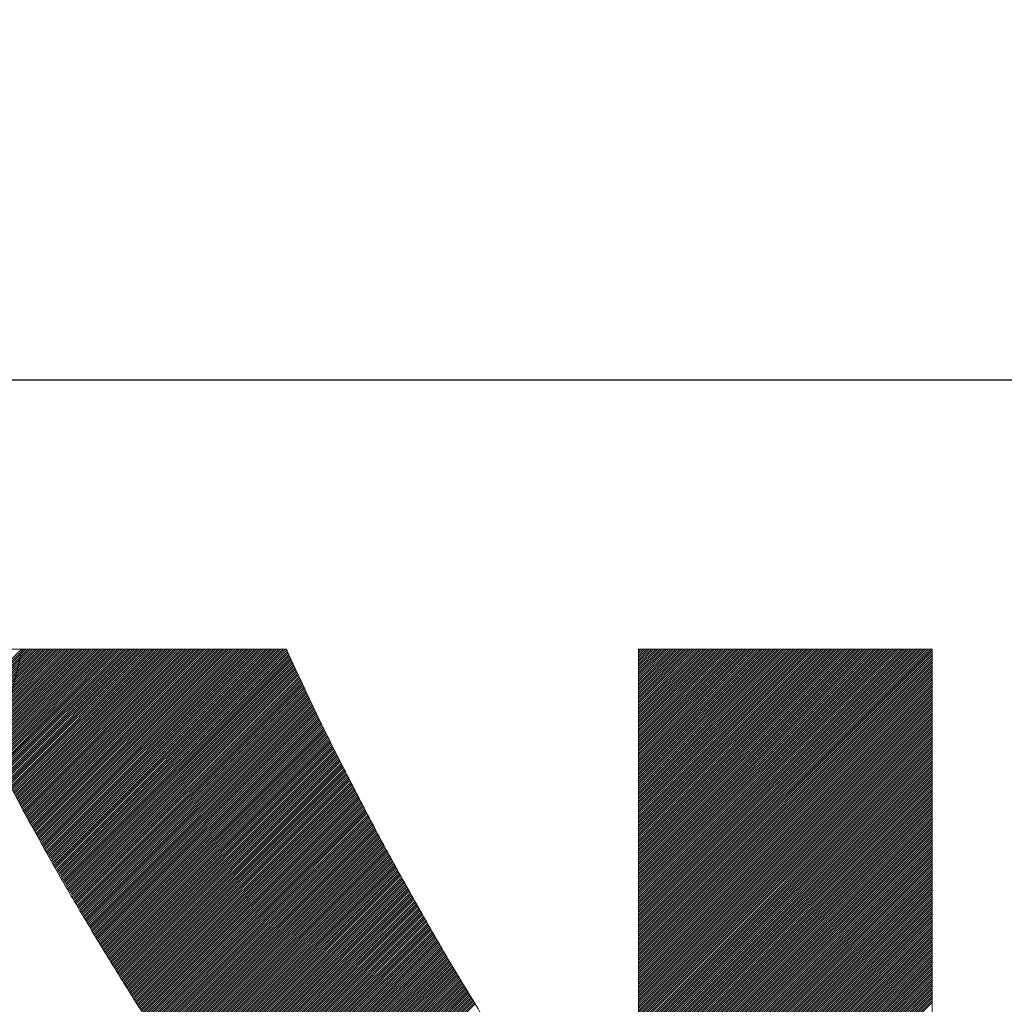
# Model space of a CAD drawing. Header units: millimetres. Extents: x 0 to 1300, y 0 to 891.
# Tile 67 of 146: x 187 to 191, y 601 to 605. Entities that reach past the tile are written whole.
import ezdxf

# ---------------------------------------------------------------- set-up
doc = ezdxf.new("R2010")
doc.units = ezdxf.units.MM
doc.header["$LTSCALE"] = 0.545669
doc.layers.add('NoLayerName_001', color=7, linetype='Continuous')
doc.layers.add('NoLayerName_002', color=7, linetype='Continuous')

# ---------------------------------------------------------------- blocks, each defined once
blk = doc.blocks.new('JZB_0012')
at = {"layer": 'NoLayerName_002', "color": 7, "linetype": 'Continuous', "lineweight": 25}
for p, q in [((15.3176, 4.8402), (13.5581, 3.0807)), ((15.3183, 4.832), (13.567, 3.0807)), ((15.3177, 4.8403), (15.0998, 4.6225)), ((15.3266, 4.8403), (15.1027, 4.6165)), ((15.3355, 4.8403), (15.1057, 4.6105)), ((15.3444, 4.8403), (15.1086, 4.6045)), ((15.3533, 4.8403), (15.1115, 4.5985)), ((15.3622, 4.8403), (15.1144, 4.5926)), ((15.3711, 4.8403), (15.1174, 4.5866)), ((15.38, 4.8403), (15.1203, 4.5806)), ((15.3889, 4.8403), (15.1232, 4.5746)), ((15.3978, 4.8403), (15.1262, 4.5686)), ((15.4067, 4.8403), (15.1291, 4.5627)), ((15.4157, 4.8403), (15.132, 4.5567)), ((15.4246, 4.8403), (15.1349, 4.5507)), ((15.4335, 4.8403), (15.1379, 4.5447)), ((15.4424, 4.8403), (15.1408, 4.5387)), ((15.4513, 4.8403), (15.1437, 4.5328)), ((15.4602, 4.8403), (15.1467, 4.5268)), ((15.4691, 4.8403), (15.1496, 4.5208)), ((15.478, 4.8403), (15.1525, 4.5148)), ((15.4869, 4.8403), (15.1554, 4.5088)), ((15.4958, 4.8403), (15.1584, 4.5029)), ((15.5047, 4.8403), (15.1613, 4.4969)), ((15.5136, 4.8403), (15.1642, 4.4909)), ((15.5226, 4.8403), (15.1672, 4.4849)), ((15.5315, 4.8403), (15.1701, 4.4789)), ((15.5404, 4.8403), (15.173, 4.473)), ((15.5493, 4.8403), (15.1759, 4.467)), ((15.5582, 4.8403), (15.1789, 4.461)), ((15.5671, 4.8403), (15.1818, 4.455)), ((15.576, 4.8403), (15.1847, 4.4491)), ((15.5849, 4.8403), (15.1877, 4.4431)), ((15.5938, 4.8403), (15.1906, 4.4371)), ((15.6027, 4.8403), (15.1935, 4.4311)), ((15.6116, 4.8403), (15.1964, 4.4251)), ((15.6205, 4.8403), (15.1994, 4.4192)), ((15.6295, 4.8403), (15.2023, 4.4132)), ((15.6384, 4.8403), (15.2054, 4.4074)), ((15.6473, 4.8403), (15.2085, 4.4015)), ((15.6562, 4.8403), (15.2116, 4.3957)), ((15.6651, 4.8403), (15.2146, 4.3899)), ((15.674, 4.8403), (15.2177, 4.384)), ((15.6829, 4.8403), (15.2208, 4.3782)), ((15.6918, 4.8403), (15.2239, 4.3724)), ((15.7007, 4.8403), (15.2269, 4.3665)), ((15.7096, 4.8403), (15.23, 4.3607)), ((15.7185, 4.8403), (15.2331, 4.3549)), ((15.7274, 4.8403), (15.2362, 4.349)), ((15.7364, 4.8403), (15.2392, 4.3432)), ((15.7453, 4.8403), (15.2423, 4.3374)), ((15.7542, 4.8403), (15.2454, 4.3315)), ((15.7631, 4.8403), (15.2485, 4.3257)), ((15.772, 4.8403), (15.2515, 4.3199)), ((15.7809, 4.8403), (15.2546, 4.314)), ((15.7898, 4.8403), (15.2577, 4.3082)), ((15.7987, 4.8403), (15.2608, 4.3024)), ((15.8076, 4.8403), (15.2638, 4.2965)), ((15.8165, 4.8403), (15.2669, 4.2907)), ((15.8254, 4.8403), (15.27, 4.2849)), ((15.8343, 4.8403), (15.273, 4.279)), ((15.8433, 4.8403), (15.2761, 4.2732)), ((15.8522, 4.8403), (15.2792, 4.2674)), ((15.8611, 4.8403), (15.2823, 4.2615)), ((15.87, 4.8403), (15.2853, 4.2557)), ((15.8789, 4.8403), (15.2884, 4.2499)), ((15.8878, 4.8403), (15.2915, 4.244)), ((15.8967, 4.8403), (15.2946, 4.2382)), ((15.9056, 4.8403), (15.2976, 4.2324)), ((15.9145, 4.8403), (15.3007, 4.2265)), ((15.9234, 4.8403), (15.3038, 4.2207)), ((15.9323, 4.8403), (15.3069, 4.2149)), ((15.9413, 4.8403), (15.3099, 4.209)), ((15.9502, 4.8403), (15.313, 4.2032)), ((15.9591, 4.8403), (15.3161, 4.1973)), ((15.968, 4.8403), (15.3192, 4.1915)), ((15.9769, 4.8403), (15.3222, 4.1857)), ((15.9858, 4.8403), (15.3253, 4.1798)), ((15.9947, 4.8403), (15.3284, 4.174)), ((16.0036, 4.8403), (15.3315, 4.1682)), ((16.0125, 4.8403), (15.3345, 4.1623)), ((16.0214, 4.8403), (15.3376, 4.1565)), ((16.0303, 4.8403), (15.3409, 4.1509)), ((16.0392, 4.8403), (15.3442, 4.1452)), ((16.0482, 4.8403), (15.3474, 4.1396)), ((16.0571, 4.8403), (15.3507, 4.1339)), ((16.066, 4.8403), (15.3539, 4.1283)), ((16.0749, 4.8403), (15.3572, 4.1226)), ((16.0838, 4.8403), (15.3604, 4.1169)), ((16.0927, 4.8403), (15.3637, 4.1113)), ((16.1016, 4.8403), (15.3669, 4.1056)), ((16.1105, 4.8403), (15.3702, 4.1)), ((16.1194, 4.8403), (15.3734, 4.0943)), ((16.1283, 4.8403), (15.3767, 4.0887)), ((16.1372, 4.8403), (15.3799, 4.083)), ((16.1461, 4.8403), (15.3832, 4.0774)), ((16.1551, 4.8403), (15.3864, 4.0717)), ((16.164, 4.8403), (15.3897, 4.066)), ((16.1729, 4.8403), (15.3929, 4.0604)), ((16.1818, 4.8403), (15.3962, 4.0547)), ((16.1907, 4.8403), (15.3994, 4.0491)), ((16.1996, 4.8403), (15.4027, 4.0434)), ((16.2085, 4.8403), (15.4059, 4.0378)), ((16.2174, 4.8403), (15.4092, 4.0321)), ((16.2263, 4.8403), (15.4124, 4.0264)), ((16.2352, 4.8403), (15.4157, 4.0208)), ((16.2441, 4.8403), (15.4189, 4.0151)), ((16.253, 4.8403), (15.4222, 4.0095)), ((16.262, 4.8403), (15.4255, 4.0038)), ((16.2709, 4.8403), (15.4287, 3.9982)), ((16.2798, 4.8403), (15.432, 3.9925)), ((16.2887, 4.8403), (15.4352, 3.9869)), ((16.2976, 4.8403), (15.4385, 3.9812)), ((16.3065, 4.8403), (15.4417, 3.9755)), ((16.3154, 4.8403), (15.445, 3.9699)), ((16.3243, 4.8403), (15.4482, 3.9642)), ((16.3332, 4.8403), (15.4515, 3.9586)), ((16.3421, 4.8403), (15.4547, 3.9529)), ((16.351, 4.8403), (15.458, 3.9473)), ((16.3599, 4.8403), (15.4612, 3.9416)), ((16.3689, 4.8403), (15.4645, 3.9359)), ((16.3778, 4.8403), (15.4677, 3.9303)), ((16.3867, 4.8403), (15.471, 3.9246)), ((16.3956, 4.8403), (15.4742, 3.919)), ((16.4013, 4.8371), (15.4775, 3.9133)), ((16.4041, 4.831), (15.4807, 3.9077)), ((19.0325, 4.8403), (17.8397, 3.6476)), ((19.0236, 4.8403), (17.8397, 3.6565)), ((19.0147, 4.8403), (17.8397, 3.6654)), ((19.0058, 4.8403), (17.8397, 3.6743)), ((18.9968, 4.8403), (17.8397, 3.6832)), ((18.9879, 4.8403), (17.8397, 3.6921)), ((18.979, 4.8403), (17.8397, 3.701)), ((18.9701, 4.8403), (17.8397, 3.71)), ((18.9612, 4.8403), (17.8397, 3.7189)), ((18.9523, 4.8403), (17.8397, 3.7278)), ((18.9434, 4.8403), (17.8397, 3.7367)), ((18.9345, 4.8403), (17.8397, 3.7456)), ((18.9256, 4.8403), (17.8397, 3.7545)), ((18.9167, 4.8403), (17.8397, 3.7634)), ((18.9078, 4.8403), (17.8397, 3.7723)), ((18.8988, 4.8403), (17.8397, 3.7812)), ((18.8899, 4.8403), (17.8397, 3.7901)), ((18.881, 4.8403), (17.8397, 3.799)), ((18.8721, 4.8403), (17.8397, 3.8079)), ((18.8632, 4.8403), (17.8397, 3.8169)), ((18.8543, 4.8403), (17.8397, 3.8258)), ((18.8454, 4.8403), (17.8397, 3.8347)), ((18.8365, 4.8403), (17.8397, 3.8436)), ((18.8276, 4.8403), (17.8397, 3.8525)), ((18.8187, 4.8403), (17.8397, 3.8614)), ((18.8098, 4.8403), (17.8397, 3.8703)), ((18.8009, 4.8403), (17.8397, 3.8792)), ((18.7919, 4.8403), (17.8397, 3.8881)), ((18.783, 4.8403), (17.8397, 3.897)), ((18.7741, 4.8403), (17.8397, 3.9059)), ((18.7652, 4.8403), (17.8397, 3.9148)), ((18.7563, 4.8403), (17.8397, 3.9238)), ((18.7474, 4.8403), (17.8397, 3.9327)), ((18.7385, 4.8403), (17.8397, 3.9416)), ((18.7296, 4.8403), (17.8397, 3.9505)), ((18.7207, 4.8403), (17.8397, 3.9594)), ((18.7118, 4.8403), (17.8397, 3.9683)), ((18.7029, 4.8403), (17.8397, 3.9772)), ((18.694, 4.8403), (17.8397, 3.9861)), ((18.685, 4.8403), (17.8397, 3.995)), ((18.6761, 4.8403), (17.8397, 4.0039)), ((18.6672, 4.8403), (17.8397, 4.0128)), ((18.6583, 4.8403), (17.8397, 4.0217)), ((18.6494, 4.8403), (17.8397, 4.0307)), ((18.6405, 4.8403), (17.8397, 4.0396)), ((18.6316, 4.8403), (17.8397, 4.0485)), ((18.6227, 4.8403), (17.8397, 4.0574)), ((18.6138, 4.8403), (17.8397, 4.0663)), ((18.6049, 4.8403), (17.8397, 4.0752)), ((18.596, 4.8403), (17.8397, 4.0841)), ((18.5871, 4.8403), (17.8397, 4.093)), ((18.5781, 4.8403), (17.8397, 4.1019)), ((18.5692, 4.8403), (17.8397, 4.1108)), ((18.5603, 4.8403), (17.8397, 4.1197)), ((18.5514, 4.8403), (17.8397, 4.1286)), ((18.5425, 4.8403), (17.8397, 4.1376)), ((18.5336, 4.8403), (17.8397, 4.1465)), ((18.5247, 4.8403), (17.8397, 4.1554)), ((18.5158, 4.8403), (17.8397, 4.1643)), ((18.5069, 4.8403), (17.8397, 4.1732)), ((18.498, 4.8403), (17.8397, 4.1821)), ((18.4891, 4.8403), (17.8397, 4.191)), ((18.4802, 4.8403), (17.8397, 4.1999)), ((18.4712, 4.8403), (17.8397, 4.2088)), ((18.4623, 4.8403), (17.8397, 4.2177)), ((18.4534, 4.8403), (17.8397, 4.2266)), ((18.4445, 4.8403), (17.8397, 4.2355)), ((18.4356, 4.8403), (17.8397, 4.2445)), ((18.4267, 4.8403), (17.8397, 4.2534)), ((18.4178, 4.8403), (17.8397, 4.2623)), ((18.4089, 4.8403), (17.8397, 4.2712)), ((18.4, 4.8403), (17.8397, 4.2801)), ((18.3911, 4.8403), (17.8397, 4.289)), ((18.3822, 4.8403), (17.8397, 4.2979)), ((18.3733, 4.8403), (17.8397, 4.3068)), ((18.3643, 4.8403), (17.8397, 4.3157)), ((18.3554, 4.8403), (17.8397, 4.3246)), ((18.3465, 4.8403), (17.8397, 4.3335)), ((18.3376, 4.8403), (17.8397, 4.3424)), ((18.3287, 4.8403), (17.8397, 4.3514)), ((18.3198, 4.8403), (17.8397, 4.3603)), ((18.3109, 4.8403), (17.8397, 4.3692)), ((18.302, 4.8403), (17.8397, 4.3781)), ((18.2931, 4.8403), (17.8397, 4.387)), ((18.2842, 4.8403), (17.8397, 4.3959)), ((18.2753, 4.8403), (17.8397, 4.4048)), ((18.2664, 4.8403), (17.8397, 4.4137)), ((18.2574, 4.8403), (17.8397, 4.4226)), ((18.2485, 4.8403), (17.8397, 4.4315)), ((18.2396, 4.8403), (17.8397, 4.4404)), ((18.2307, 4.8403), (17.8397, 4.4494)), ((18.2218, 4.8403), (17.8397, 4.4583)), ((18.2129, 4.8403), (17.8397, 4.4672)), ((18.204, 4.8403), (17.8397, 4.4761)), ((18.1951, 4.8403), (17.8397, 4.485)), ((18.1862, 4.8403), (17.8397, 4.4939)), ((18.1773, 4.8403), (17.8397, 4.5028)), ((18.1684, 4.8403), (17.8397, 4.5117)), ((18.1595, 4.8403), (17.8397, 4.5206)), ((18.1505, 4.8403), (17.8397, 4.5295)), ((18.1416, 4.8403), (17.8397, 4.5384)), ((18.1327, 4.8403), (17.8397, 4.5473)), ((18.1238, 4.8403), (17.8397, 4.5563)), ((18.1149, 4.8403), (17.8397, 4.5652)), ((18.106, 4.8403), (17.8397, 4.5741)), ((18.0971, 4.8403), (17.8397, 4.583)), ((18.0882, 4.8403), (17.8397, 4.5919)), ((18.0793, 4.8403), (17.8397, 4.6008)), ((18.0704, 4.8403), (17.8397, 4.6097)), ((18.0615, 4.8403), (17.8397, 4.6186)), ((18.0525, 4.8403), (17.8397, 4.6275)), ((18.0436, 4.8403), (17.8397, 4.6364)), ((18.0347, 4.8403), (17.8397, 4.6453)), ((18.0258, 4.8403), (17.8397, 4.6542)), ((18.0169, 4.8403), (17.8397, 4.6632)), ((18.008, 4.8403), (17.8397, 4.6721)), ((17.9991, 4.8403), (17.8397, 4.681)), ((17.9902, 4.8403), (17.8397, 4.6899)), ((17.9813, 4.8403), (17.8397, 4.6988)), ((17.9724, 4.8403), (17.8397, 4.7077)), ((17.9635, 4.8403), (17.8397, 4.7166)), ((17.9546, 4.8403), (17.8397, 4.7255)), ((17.9456, 4.8403), (17.8397, 4.7344)), ((17.9367, 4.8403), (17.8397, 4.7433)), ((17.9278, 4.8403), (17.8397, 4.7522)), ((17.9189, 4.8403), (17.8397, 4.7611)), ((17.91, 4.8403), (17.8397, 4.7701)), ((17.9011, 4.8403), (17.8397, 4.779)), ((17.8922, 4.8403), (17.8397, 4.7879)), ((17.8833, 4.8403), (17.8397, 4.7968)), ((17.8744, 4.8403), (17.8397, 4.8057)), ((17.8655, 4.8403), (17.8397, 4.8146)), ((17.8566, 4.8403), (17.8397, 4.8235)), ((17.8477, 4.8403), (17.8397, 4.8324)), ((19.0387, 4.8377), (17.8397, 3.6387)), ((15.3155, 4.8203), (13.5759, 3.0807)), ((15.3126, 4.8086), (13.5848, 3.0807)), ((16.4068, 4.8249), (15.484, 3.902)), ((16.4096, 4.8187), (15.4872, 3.8964)), ((16.4124, 4.8126), (15.4905, 3.8907)), ((16.4152, 4.8065), (15.4937, 3.885)), ((16.418, 4.8004), (15.497, 3.8794)), ((16.4208, 4.7943), (15.5002, 3.8737)), ((19.0397, 4.8298), (17.8397, 3.6298)), ((19.0397, 4.8209), (17.8397, 3.6209)), ((19.0397, 4.812), (17.8397, 3.612)), ((19.0397, 4.803), (17.8397, 3.603)), ((19.0397, 4.7941), (17.8397, 3.5941)), ((16.4236, 4.7882), (15.5035, 3.8681)), ((16.4264, 4.7821), (15.5068, 3.8624)), ((16.4293, 4.776), (15.51, 3.8568)), ((16.4321, 4.7699), (15.5133, 3.8511)), ((16.4349, 4.7638), (15.5165, 3.8454)), ((16.4377, 4.7577), (15.5198, 3.8398)), ((16.4405, 4.7516), (15.523, 3.8341)), ((19.0397, 4.7852), (17.8397, 3.5852)), ((19.0397, 4.7763), (17.8397, 3.5763)), ((19.0397, 4.7674), (17.8397, 3.5674)), ((19.0397, 4.7585), (17.8397, 3.5585)), ((19.0397, 4.7496), (17.8397, 3.5496)), ((16.4433, 4.7455), (15.5263, 3.8285)), ((16.4461, 4.7394), (15.5295, 3.8228)), ((16.4489, 4.7333), (15.5328, 3.8172)), ((16.4517, 4.7272), (15.536, 3.8115)), ((16.4545, 4.7211), (15.5393, 3.8058)), ((16.4574, 4.715), (15.5425, 3.8002)), ((19.0397, 4.7407), (17.8397, 3.5407)), ((19.0397, 4.7318), (17.8397, 3.5318)), ((19.0397, 4.7229), (17.8397, 3.5229)), ((19.0397, 4.714), (17.8397, 3.514)), ((16.4602, 4.7089), (15.5458, 3.7945)), ((16.463, 4.7029), (15.549, 3.7889)), ((16.4659, 4.6969), (15.5523, 3.7832)), ((16.4688, 4.6908), (15.5555, 3.7776)), ((16.4717, 4.6848), (15.5588, 3.7719)), ((16.4746, 4.6788), (15.562, 3.7663)), ((16.4775, 4.6728), (15.5653, 3.7606)), ((19.0397, 4.7051), (17.8397, 3.5051)), ((19.0397, 4.6961), (17.8397, 3.4961)), ((19.0397, 4.6872), (17.8397, 3.4872)), ((19.0397, 4.6783), (17.8397, 3.4783)), ((19.0397, 4.6694), (17.8397, 3.4694)), ((16.4804, 4.6668), (15.5685, 3.7549)), ((16.4833, 4.6608), (15.5718, 3.7493)), ((16.4862, 4.6547), (15.575, 3.7436)), ((16.489, 4.6487), (15.5783, 3.738)), ((16.4919, 4.6427), (15.5816, 3.7323)), ((16.4948, 4.6367), (15.5848, 3.7267)), ((16.4977, 4.6307), (15.5881, 3.721)), ((19.0397, 4.6605), (17.8397, 3.4605)), ((19.0397, 4.6516), (17.8397, 3.4516)), ((19.0397, 4.6427), (17.8397, 3.4427)), ((19.0397, 4.6338), (17.8397, 3.4338)), ((16.5006, 4.6247), (15.5913, 3.7153)), ((16.5035, 4.6186), (15.5946, 3.7097)), ((16.5064, 4.6126), (15.5978, 3.704)), ((16.5093, 4.6066), (15.6011, 3.6984)), ((16.5122, 4.6006), (15.6043, 3.6927)), ((16.5151, 4.5946), (15.6076, 3.6871)), ((16.518, 4.5885), (15.6108, 3.6814)), ((19.0397, 4.6249), (17.8397, 3.4249)), ((19.0397, 4.616), (17.8397, 3.416)), ((19.0397, 4.6071), (17.8397, 3.4071)), ((19.0397, 4.5982), (17.8397, 3.3982)), ((19.0397, 4.5892), (17.8397, 3.3892)), ((16.5208, 4.5825), (15.6141, 3.6758)), ((16.5237, 4.5765), (15.6173, 3.6701)), ((16.5266, 4.5705), (15.6206, 3.6644)), ((16.5295, 4.5645), (15.6238, 3.6588)), ((16.5324, 4.5585), (15.6271, 3.6531)), ((16.5353, 4.5524), (15.6303, 3.6475)), ((19.0397, 4.5803), (17.8397, 3.3803)), ((19.0397, 4.5714), (17.8397, 3.3714)), ((19.0397, 4.5625), (17.8397, 3.3625)), ((19.0397, 4.5536), (17.8397, 3.3536)), ((16.5382, 4.5464), (15.6336, 3.6418)), ((16.5411, 4.5404), (15.637, 3.6363)), ((16.544, 4.5344), (15.6404, 3.6309)), ((16.5469, 4.5284), (15.6439, 3.6254)), ((16.5498, 4.5223), (15.6473, 3.6199)), ((16.5526, 4.5163), (15.6508, 3.6145)), ((16.5555, 4.5103), (15.6543, 3.609)), ((19.0397, 4.5447), (17.8397, 3.3447)), ((19.0397, 4.5358), (17.8397, 3.3358)), ((19.0397, 4.5269), (17.8397, 3.3269)), ((19.0397, 4.518), (17.8397, 3.318)), ((19.0397, 4.5091), (17.8397, 3.3091)), ((16.5584, 4.5043), (15.6577, 3.6036)), ((16.5613, 4.4983), (15.6612, 3.5981)), ((16.5642, 4.4923), (15.6646, 3.5927)), ((16.5672, 4.4863), (15.6681, 3.5872)), ((16.5702, 4.4805), (15.6715, 3.5817)), ((16.5733, 4.4746), (15.675, 3.5763)), ((16.5763, 4.4687), (15.6784, 3.5708)), ((19.0397, 4.5002), (17.8397, 3.3002)), ((19.0397, 4.4913), (17.8397, 3.2913)), ((19.0397, 4.4823), (17.8397, 3.2823)), ((19.0397, 4.4734), (17.8397, 3.2734)), ((16.5793, 4.4628), (15.6819, 3.5654)), ((16.5824, 4.457), (15.6853, 3.5599)), ((16.5854, 4.4511), (15.6888, 3.5545)), ((16.5884, 4.4452), (15.6922, 3.549)), ((16.5915, 4.4394), (15.6957, 3.5436)), ((16.5945, 4.4335), (15.6991, 3.5381)), ((16.5975, 4.4276), (15.7026, 3.5326)), ((19.0397, 4.4645), (17.8397, 3.2645)), ((19.0397, 4.4556), (17.8397, 3.2556)), ((19.0397, 4.4467), (17.8397, 3.2467)), ((19.0397, 4.4378), (17.8397, 3.2378)), ((19.0397, 4.4289), (17.8397, 3.2289)), ((16.6006, 4.4217), (15.706, 3.5272)), ((16.6036, 4.4159), (15.7095, 3.5217)), ((16.6066, 4.41), (15.7129, 3.5163)), ((16.6097, 4.4041), (15.7164, 3.5108)), ((16.6127, 4.3982), (15.7198, 3.5054)), ((16.6157, 4.3924), (15.7233, 3.4999)), ((19.0397, 4.42), (17.8397, 3.22)), ((19.0397, 4.4111), (17.8397, 3.2111)), ((19.0397, 4.4022), (17.8397, 3.2022)), ((19.0397, 4.3933), (17.8397, 3.1933)), ((16.6188, 4.3865), (15.7268, 3.4945)), ((16.6218, 4.3806), (15.7302, 3.489)), ((16.6249, 4.3747), (15.7337, 3.4835)), ((16.6279, 4.3689), (15.7371, 3.4781)), ((16.6309, 4.363), (15.7406, 3.4726)), ((16.634, 4.3571), (15.744, 3.4672)), ((16.637, 4.3512), (15.7475, 3.4617)), ((19.0397, 4.3843), (17.8397, 3.1844)), ((19.0397, 4.3754), (17.8397, 3.1754)), ((19.0397, 4.3665), (17.8397, 3.1665)), ((19.0397, 4.3576), (17.8397, 3.1576)), ((19.0397, 4.3487), (17.8397, 3.1487)), ((16.64, 4.3454), (15.7509, 3.4563)), ((16.6431, 4.3395), (15.7544, 3.4508)), ((16.6461, 4.3336), (15.7578, 3.4453)), ((16.6491, 4.3277), (15.7613, 3.4399)), ((16.6522, 4.3219), (15.7647, 3.4344)), ((16.6552, 4.316), (15.7682, 3.429)), ((16.6582, 4.3101), (15.7716, 3.4235)), ((19.0397, 4.3398), (17.8397, 3.1398)), ((19.0397, 4.3309), (17.8397, 3.1309)), ((19.0397, 4.322), (17.8397, 3.122)), ((19.0397, 4.3131), (17.8397, 3.1131)), ((16.6613, 4.3042), (15.7751, 3.4181)), ((16.6643, 4.2984), (15.7785, 3.4126)), ((16.6673, 4.2925), (15.782, 3.4072)), ((16.6704, 4.2866), (15.7854, 3.4017)), ((16.6734, 4.2807), (15.7889, 3.3962)), ((16.6764, 4.2749), (15.7923, 3.3908)), ((16.6795, 4.269), (15.7958, 3.3853)), ((19.0397, 4.3042), (17.8397, 3.1042)), ((19.0397, 4.2953), (17.8397, 3.0953)), ((19.0397, 4.2864), (17.8397, 3.0864)), ((19.0397, 4.2774), (17.8397, 3.0775)), ((19.0397, 4.2685), (17.8397, 3.0685)), ((16.6825, 4.2631), (15.7993, 3.3799)), ((16.6855, 4.2573), (15.8027, 3.3744)), ((16.6886, 4.2514), (15.8062, 3.369)), ((16.6916, 4.2455), (15.8096, 3.3635)), ((16.6946, 4.2396), (15.8131, 3.3581)), ((16.6977, 4.2338), (15.8165, 3.3526)), ((16.7007, 4.2279), (15.82, 3.3471)), ((19.0397, 4.2596), (17.8397, 3.0596)), ((19.0397, 4.2507), (17.8397, 3.0507)), ((19.0397, 4.2418), (17.8397, 3.0418)), ((19.0397, 4.2329), (17.8397, 3.0329)), ((16.7037, 4.222), (15.8234, 3.3417)), ((16.7068, 4.2161), (15.8269, 3.3362)), ((16.7098, 4.2103), (15.8303, 3.3308)), ((16.7128, 4.2044), (15.8338, 3.3253)), ((16.7159, 4.1985), (15.8372, 3.3199)), ((16.7189, 4.1926), (15.8407, 3.3144)), ((16.7219, 4.1868), (15.8441, 3.3089)), ((19.0397, 4.224), (17.8397, 3.024)), ((19.0397, 4.2151), (17.8397, 3.0151)), ((19.0397, 4.2062), (17.8397, 3.0062)), ((19.0397, 4.1973), (17.8397, 2.9973)), ((19.0397, 4.1884), (17.8397, 2.9884)), ((16.725, 4.1809), (15.8476, 3.3035)), ((16.728, 4.175), (15.851, 3.298)), ((16.731, 4.1691), (15.8545, 3.2926)), ((16.7341, 4.1633), (15.8579, 3.2871)), ((16.7371, 4.1574), (15.8614, 3.2817)), ((16.7402, 4.1515), (15.8648, 3.2762)), ((19.0397, 4.1795), (17.8397, 2.9795)), ((19.0397, 4.1705), (17.8397, 2.9706)), ((19.0397, 4.1616), (17.8397, 2.9616)), ((19.0397, 4.1527), (17.8397, 2.9527)), ((16.7432, 4.1456), (15.8683, 3.2708)), ((16.7462, 4.1398), (15.8718, 3.2653)), ((16.7493, 4.1339), (15.8752, 3.2598)), ((16.7523, 4.128), (15.8787, 3.2544)), ((16.7553, 4.1221), (15.8821, 3.2489)), ((16.7584, 4.1163), (15.8856, 3.2435)), ((16.7614, 4.1104), (15.889, 3.238)), ((19.0397, 4.1438), (17.8397, 2.9438)), ((19.0397, 4.1349), (17.8397, 2.9349)), ((19.0397, 4.126), (17.8397, 2.926)), ((19.0397, 4.1171), (17.8397, 2.9171)), ((19.0397, 4.1082), (17.8397, 2.9082)), ((16.7644, 4.1045), (15.8925, 3.2326)), ((16.7675, 4.0986), (15.8959, 3.2271)), ((16.7705, 4.0928), (15.8994, 3.2217)), ((16.7735, 4.0869), (15.9028, 3.2162)), ((16.7766, 4.081), (15.9063, 3.2107)), ((16.7796, 4.0751), (15.9097, 3.2053)), ((16.7826, 4.0693), (15.9132, 3.1998)), ((19.0397, 4.0993), (17.8397, 2.8993)), ((19.0397, 4.0904), (17.8397, 2.8904)), ((19.0397, 4.0815), (17.8397, 2.8815)), ((19.0397, 4.0726), (17.8397, 2.8726)), ((16.7857, 4.0634), (15.9166, 3.1944)), ((16.7887, 4.0575), (15.9201, 3.1889)), ((16.7917, 4.0517), (15.9235, 3.1835)), ((16.7948, 4.0458), (15.927, 3.178)), ((16.7979, 4.04), (15.9304, 3.1725)), ((16.8011, 4.0343), (15.9339, 3.1671)), ((16.8043, 4.0286), (15.9374, 3.1616)), ((19.0397, 4.0636), (17.8397, 2.8636)), ((19.0397, 4.0547), (17.8397, 2.8547)), ((19.0397, 4.0458), (17.8397, 2.8458)), ((19.0397, 4.0369), (17.8397, 2.8369)), ((19.0397, 4.028), (17.8397, 2.828)), ((16.8075, 4.0229), (15.9408, 3.1562)), ((16.8107, 4.0172), (15.9443, 3.1507)), ((16.8139, 4.0115), (15.9477, 3.1453)), ((16.8171, 4.0058), (15.9513, 3.14)), ((16.8203, 4.0001), (15.9549, 3.1346)), ((16.8236, 3.9944), (15.9585, 3.1293)), ((16.8268, 3.9887), (15.9621, 3.124)), ((19.0397, 4.0191), (17.8397, 2.8191)), ((19.0397, 4.0102), (17.8397, 2.8102)), ((19.0397, 4.0013), (17.8397, 2.8013)), ((19.0397, 3.9924), (17.8397, 2.7924)), ((16.83, 3.983), (15.9657, 3.1187)), ((16.8332, 3.9773), (15.9693, 3.1134)), ((16.8364, 3.9716), (15.9729, 3.1081)), ((16.8396, 3.9659), (15.9765, 3.1028)), ((16.8428, 3.9602), (15.9801, 3.0975)), ((16.846, 3.9545), (15.9837, 3.0922)), ((16.8492, 3.9488), (15.9873, 3.0868)), ((19.0397, 3.9835), (17.8397, 2.7835)), ((19.0397, 3.9746), (17.8397, 2.7746)), ((19.0397, 3.9657), (17.8397, 2.7657)), ((19.0397, 3.9567), (17.8397, 2.7567)), ((19.0397, 3.9478), (17.8397, 2.7478)), ((16.8524, 3.9431), (15.9909, 3.0815)), ((16.8557, 3.9374), (15.9945, 3.0762)), ((16.8589, 3.9317), (15.9981, 3.0709)), ((16.8621, 3.926), (16.0017, 3.0656)), ((16.8653, 3.9203), (16.0053, 3.0603)), ((16.8685, 3.9146), (16.0089, 3.055)), ((16.8717, 3.9089), (16.0125, 3.0497)), ((19.0397, 3.9389), (17.8397, 2.7389)), ((19.0397, 3.93), (17.8397, 2.73)), ((19.0397, 3.9211), (17.8397, 2.7211)), ((19.0397, 3.9122), (17.8397, 2.7122)), ((16.8749, 3.9032), (16.0161, 3.0444)), ((16.8781, 3.8975), (16.0197, 3.039)), ((16.8813, 3.8918), (16.0233, 3.0337)), ((16.8846, 3.8861), (16.0268, 3.0284)), ((16.8878, 3.8804), (16.0304, 3.0231)), ((16.891, 3.8747), (16.034, 3.0178)), ((16.8942, 3.869), (16.0376, 3.0125)), ((19.0397, 3.9033), (17.8397, 2.7033)), ((19.0397, 3.8944), (17.8397, 2.6944)), ((19.0397, 3.8855), (17.8397, 2.6855)), ((19.0397, 3.8766), (17.8397, 2.6766)), ((19.0397, 3.8677), (17.8397, 2.6677)), ((16.8974, 3.8633), (16.0412, 3.0072)), ((16.9006, 3.8576), (16.0448, 3.0019)), ((16.9038, 3.8519), (16.0484, 2.9966)), ((16.907, 3.8462), (16.052, 2.9912)), ((16.9102, 3.8405), (16.0556, 2.9859)), ((16.9135, 3.8349), (16.0592, 2.9806)), ((16.9167, 3.8292), (16.0628, 2.9753)), ((19.0397, 3.8588), (17.8397, 2.6588)), ((19.0397, 3.8498), (17.8397, 2.6498)), ((19.0397, 3.8409), (17.8397, 2.6409)), ((19.0397, 3.832), (17.8397, 2.632)), ((16.9199, 3.8235), (16.0664, 2.97)), ((16.9231, 3.8178), (16.07, 2.9647)), ((16.9263, 3.8121), (16.0736, 2.9594)), ((16.9295, 3.8064), (16.0772, 2.9541)), ((16.9327, 3.8007), (16.0808, 2.9488)), ((16.9359, 3.795), (16.0844, 2.9434)), ((16.9391, 3.7893), (16.088, 2.9381)), ((16.9423, 3.7836), (16.0916, 2.9328)), ((19.0397, 3.8231), (17.8397, 2.6231)), ((19.0397, 3.8142), (17.8397, 2.6142)), ((19.0397, 3.8053), (17.8397, 2.6053)), ((19.0397, 3.7964), (17.8397, 2.5964)), ((19.0397, 3.7875), (17.8397, 2.5875)), ((16.9456, 3.7779), (16.0952, 2.9275)), ((16.9488, 3.7722), (16.0988, 2.9222)), ((16.952, 3.7665), (16.1024, 2.9169)), ((16.9552, 3.7608), (16.1061, 2.9117)), ((16.9584, 3.7551), (16.1098, 2.9065)), ((16.9616, 3.7494), (16.1135, 2.9012)), ((16.9648, 3.7437), (16.1172, 2.896)), ((19.0397, 3.7786), (17.8397, 2.5786)), ((19.0397, 3.7697), (17.8397, 2.5697)), ((19.0397, 3.7608), (17.8397, 2.5608)), ((19.0397, 3.7519), (17.8397, 2.5519)), ((16.968, 3.738), (16.1209, 2.8908)), ((16.9712, 3.7323), (16.1246, 2.8856)), ((16.9745, 3.7266), (16.1283, 2.8804)), ((16.9777, 3.7209), (16.132, 2.8752)), ((16.9809, 3.7152), (16.1357, 2.87)), ((16.9841, 3.7095), (16.1394, 2.8648)), ((16.9873, 3.7038), (16.1431, 2.8596)), ((19.0397, 3.7429), (17.8397, 2.5429)), ((19.0397, 3.734), (17.8397, 2.534)), ((19.0397, 3.7251), (17.8397, 2.5251)), ((19.0397, 3.7162), (17.8397, 2.5162)), ((19.0397, 3.7073), (17.8397, 2.5073)), ((16.9905, 3.6981), (16.1468, 2.8544)), ((16.9937, 3.6924), (16.1505, 2.8492)), ((16.9969, 3.6867), (16.1542, 2.844)), ((17.0001, 3.681), (16.1579, 2.8388)), ((17.0034, 3.6753), (16.1616, 2.8335)), ((17.0066, 3.6696), (16.1653, 2.8283)), ((17.0098, 3.6639), (16.169, 2.8231)), ((19.0397, 3.6984), (17.8397, 2.4984)), ((19.0397, 3.6895), (17.8397, 2.4895)), ((19.0397, 3.6806), (17.8397, 2.4806)), ((19.0397, 3.6717), (17.8397, 2.4717)), ((19.0397, 3.6628), (17.8397, 2.4628)), ((19.0397, 3.636), (15.4442, 0.0405)), ((19.0397, 3.6271), (15.4531, 0.0405)), ((17.013, 3.6582), (16.1727, 2.8179)), ((17.0162, 3.6525), (16.1764, 2.8127)), ((17.0194, 3.6468), (16.1801, 2.8075)), ((17.0226, 3.6411), (16.1838, 2.8023)), ((17.0258, 3.6354), (16.1875, 2.7971)), ((17.029, 3.6297), (16.1912, 2.7919)), ((17.0322, 3.624), (16.1949, 2.7867)), ((19.0397, 3.6539), (17.8397, 2.4539)), ((19.0397, 3.6449), (17.8397, 2.445)), ((19.0397, 3.6182), (15.462, 0.0405)), ((19.0397, 3.6093), (15.4709, 0.0405)), ((19.0397, 3.6004), (15.4798, 0.0405)), ((19.0397, 3.5915), (15.4887, 0.0405)), ((19.0397, 3.5826), (15.4976, 0.0405)), ((17.0355, 3.6183), (16.1986, 2.7815)), ((17.0387, 3.6126), (16.2023, 2.7763)), ((17.0419, 3.6069), (16.206, 2.7711)), ((17.0451, 3.6012), (16.2097, 2.7658)), ((17.0483, 3.5955), (16.2134, 2.7606)), ((17.0515, 3.5899), (16.2171, 2.7554)), ((17.0549, 3.5844), (16.2208, 2.7502)), ((19.0397, 3.5737), (15.5065, 0.0405)), ((19.0397, 3.5648), (15.5154, 0.0405)), ((19.0397, 3.5559), (15.5243, 0.0405)), ((19.0397, 3.547), (15.5332, 0.0405)), ((17.0583, 3.5789), (16.2245, 2.745)), ((17.0617, 3.5733), (16.2282, 2.7398)), ((17.0651, 3.5678), (16.2319, 2.7346)), ((17.0685, 3.5623), (16.2356, 2.7294)), ((17.0719, 3.5568), (16.2393, 2.7242)), ((17.0753, 3.5513), (16.243, 2.719)), ((17.0787, 3.5458), (16.2467, 2.7138)), ((19.0397, 3.538), (15.5421, 0.0405)), ((19.0397, 3.5291), (15.5511, 0.0405)), ((19.0397, 3.5202), (15.56, 0.0405)), ((19.0397, 3.5113), (15.5689, 0.0405)), ((19.0397, 3.5024), (15.5778, 0.0405)), ((17.0821, 3.5403), (16.2504, 2.7086)), ((17.0855, 3.5347), (16.2541, 2.7034)), ((17.0889, 3.5292), (16.2579, 2.6983)), ((17.0923, 3.5237), (16.2617, 2.6932)), ((17.0957, 3.5182), (16.2656, 2.6881)), ((17.0991, 3.5127), (16.2694, 2.683)), ((17.1025, 3.5072), (16.2732, 2.6779)), ((19.0397, 3.4935), (15.5867, 0.0405)), ((19.0397, 3.4846), (15.5956, 0.0405)), ((19.0397, 3.4757), (15.6045, 0.0405)), ((19.0397, 3.4668), (15.6134, 0.0405)), ((17.1059, 3.5017), (16.277, 2.6728)), ((17.1092, 3.4961), (16.2808, 2.6677)), ((17.1126, 3.4906), (16.2847, 2.6626)), ((17.116, 3.4851), (16.2885, 2.6575)), ((17.1194, 3.4796), (16.2923, 2.6525)), ((17.1228, 3.4741), (16.2961, 2.6474)), ((17.1262, 3.4686), (16.2999, 2.6423)), ((17.1296, 3.4631), (16.3037, 2.6372)), ((19.0397, 3.4579), (15.6223, 0.0405)), ((19.0397, 3.449), (15.6312, 0.0405)), ((19.0397, 3.4401), (15.6401, 0.0405)), ((19.0397, 3.4311), (15.649, 0.0405)), ((19.0397, 3.4222), (15.658, 0.0405)), ((17.133, 3.4575), (16.3076, 2.6321)), ((17.1364, 3.452), (16.3114, 2.627)), ((17.1398, 3.4465), (16.3152, 2.6219)), ((17.1432, 3.441), (16.319, 2.6168)), ((17.1466, 3.4355), (16.3228, 2.6117)), ((17.15, 3.43), (16.3267, 2.6067)), ((17.1534, 3.4245), (16.3305, 2.6016)), ((19.0397, 3.4133), (15.6669, 0.0405)), ((19.0397, 3.4044), (15.6758, 0.0405)), ((19.0397, 3.3955), (15.6847, 0.0405)), ((17.1568, 3.4189), (16.3343, 2.5965)), ((17.1602, 3.4134), (16.3381, 2.5914)), ((17.1636, 3.4079), (16.3419, 2.5863)), ((17.167, 3.4024), (16.3458, 2.5812)), ((17.1703, 3.3969), (16.3496, 2.5761)), ((17.1737, 3.3914), (16.3534, 2.571))]:
    blk.add_line(p, q, dxfattribs=at)
at = {"layer": 'NoLayerName_002', "color": 7, "linetype": 'Continuous', "lineweight": 13}
for points, knots in [([(13.6401, 0.0401), (13.6806, 0.1237), (13.7658, 0.296), (13.8884, 0.5666), (14.0135, 0.8544), (14.1389, 1.1577), (14.2643, 1.4739), (14.3886, 1.8008), (14.511, 2.136), (14.6307, 2.4772), (14.7468, 2.822), (14.8584, 3.168), (14.9648, 3.513), (15.065, 3.8545), (15.158, 4.1904), (15.244, 4.5179), (15.2947, 4.7342), (15.3203, 4.8402)], [0, 0, 0, 0, 0.278658, 0.576467, 0.891064, 1.220056, 1.561033, 1.911569, 2.269234, 2.631588, 2.996194, 3.360613, 3.72241, 4.079154, 4.428425, 4.767814, 5.094931, 5.094931, 5.094931, 5.094931]), ([(14.9997, 4.8403), (15.028, 4.7778), (15.0848, 4.6492), (15.1797, 4.4563), (15.2817, 4.2588), (15.3905, 4.059), (15.5045, 3.8584), (15.6223, 3.6592), (15.7427, 3.4629), (15.8643, 3.2717), (15.9857, 3.0871), (16.1054, 2.9112), (16.2231, 2.7458), (16.3335, 2.5927), (16.4482, 2.4536), (16.5243, 2.3307), (16.6911, 2.2241), (16.5375, 2.1302), (16.4629, 2.0283), (16.3576, 1.9144), (16.2536, 1.7889), (16.1426, 1.6535), (16.0287, 1.5093), (15.9122, 1.3578), (15.7946, 1.2002), (15.6771, 1.0381), (15.5608, 0.8726), (15.447, 0.7052), (15.3368, 0.5373), (15.2317, 0.37), (15.1321, 0.2051), (15.0706, 0.0945), (15.0399, 0.0405)], [0, 0, 0, 0, 0.206044, 0.421627, 0.644636, 0.872917, 1.104287, 1.336546, 1.567479, 1.794862, 2.016465, 2.230057, 2.433409, 2.624299, 2.800518, 2.959882, 3.100255, 3.221978, 3.359738, 3.511806, 3.676426, 3.851836, 4.036266, 4.227942, 4.425094, 4.625954, 4.828758, 5.03175, 5.233186, 5.431334, 5.624483, 5.810948, 5.810948, 5.810948, 5.810948]), ([(17.8397, 2.4407), (17.8072, 2.48), (17.739, 2.5607), (17.6398, 2.6906), (17.5381, 2.8302), (17.4352, 2.9788), (17.3316, 3.135), (17.228, 3.2977), (17.1251, 3.4654), (17.0234, 3.637), (16.9236, 3.8111), (16.8263, 3.9864), (16.7323, 4.1618), (16.642, 4.3359), (16.5563, 4.5074), (16.4753, 4.6749), (16.4249, 4.786), (16.3999, 4.8403)], [0, 0, 0, 0, 0.153193, 0.316987, 0.490125, 0.671306, 0.859202, 1.052463, 1.249724, 1.449612, 1.650743, 1.851731, 2.051187, 2.247718, 2.439935, 2.626448, 2.805873, 2.805873, 2.805873, 2.805873])]:
    blk.add_open_spline(points, degree=3, knots=knots, dxfattribs=at)
for points in [[(15.3203, 4.8402), (15.1069, 4.8402), (14.6802, 4.8402), (14.2536, 4.8402), (14.0402, 4.8402)], [(16.3999, 4.8403), (16.1665, 4.8403), (15.6998, 4.8403), (15.233, 4.8403), (14.9997, 4.8403)], [(19.0397, 4.8403), (18.8397, 4.8403), (18.4397, 4.8403), (18.0397, 4.8403), (17.8397, 4.8403)], [(17.8397, 4.8403), (17.8397, 4.4404), (17.8397, 3.6405), (17.8397, 2.8406), (17.8397, 2.4407)], [(19.0397, 0.041), (19.0397, 0.8409), (19.0397, 2.4407), (19.0397, 4.0404), (19.0397, 4.8403)]]:
    blk.add_open_spline(points, degree=3, dxfattribs=at)

msp = doc.modelspace()

# ---------------------------------------------------------------- linework, layer by layer
at = {"layer": 'NoLayerName_001', "color": 7, "linetype": 'Continuous', "lineweight": 25}
msp.add_line((170.8, 603.4999394), (204.2, 603.4999394), dxfattribs=at)
for radius, start, end in [(39.5, 318.330134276, 270), (38, 319.685090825, 271.432543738)]:
    msp.add_arc((187.5, 600), radius, start, end, dxfattribs=at)

# ---------------------------------------------------------------- block references
at = {"layer": 'NoLayerName_001'}
msp.add_blockref('JZB_0012', (171.50004578, 597.55944824), dxfattribs=at)

doc.saveas('drawing.dxf')
